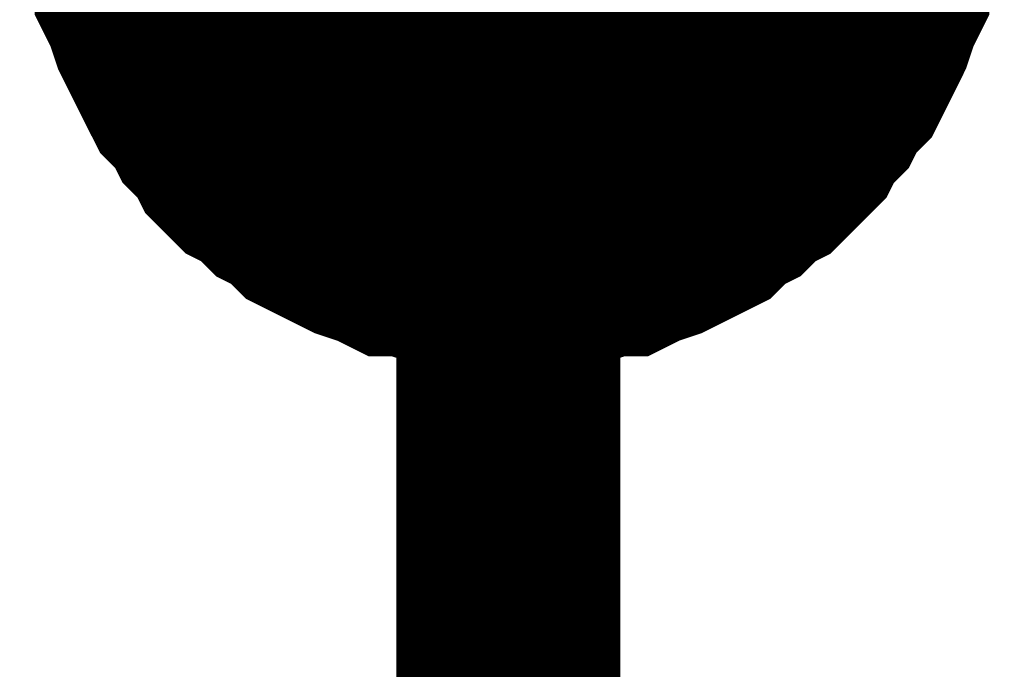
# Model space of a CAD drawing. Header units: inches. Extents: x 0 to 17, y 0 to 11.
# Tile 28 of 256: x 0.9749 to 1.0268, y 5.4582 to 5.4924. Entities that reach past the tile are written whole.
import ezdxf

# ---------------------------------------------------------------- set-up
doc = ezdxf.new("R2010")
doc.units = ezdxf.units.IN
doc.header["$MEASUREMENT"] = 0
doc.layers.add('Sheet', color=255, linetype='Continuous')

msp = doc.modelspace()

# ---------------------------------------------------------------- linework, layer by layer
at = {"layer": 'Sheet'}
for points in [[(1.000653, 5.599913, 0.0118, 0.0118, 0), (1.000653, 5.5, 0.0118, 0.0118, 0), (1.000653, 5.39969, 0.0118, 0.0118, 0)], [(1.000653, 5.479779, 0.0118, 0.0118, 0), (0.999464, 5.479779, 0.0118, 0.0118, 0), (0.998671, 5.479779, 0.0118, 0.0118, 0), (0.997481, 5.480176, 0.0118, 0.0118, 0), (0.996688, 5.480176, 0.0118, 0.0118, 0), (0.995499, 5.480572, 0.0118, 0.0118, 0), (0.994706, 5.480572, 0.0118, 0.0118, 0), (0.993913, 5.480969, 0.0118, 0.0118, 0), (0.992724, 5.481365, 0.0118, 0.0118, 0), (0.991931, 5.481762, 0.0118, 0.0118, 0), (0.991138, 5.482158, 0.0118, 0.0118, 0), (0.990345, 5.482555, 0.0118, 0.0118, 0), (0.989552, 5.483348, 0.0118, 0.0118, 0), (0.988759, 5.483744, 0.0118, 0.0118, 0), (0.987966, 5.484537, 0.0118, 0.0118, 0), (0.987174, 5.484934, 0.0118, 0.0118, 0), (0.986381, 5.485727, 0.0118, 0.0118, 0), (0.985984, 5.48652, 0.0118, 0.0118, 0), (0.985191, 5.487313, 0.0118, 0.0118, 0), (0.984795, 5.488106, 0.0118, 0.0118, 0), (0.984002, 5.488899, 0.0118, 0.0118, 0), (0.983605, 5.489691, 0.0118, 0.0118, 0), (0.983209, 5.490484, 0.0118, 0.0118, 0), (0.982812, 5.491277, 0.0118, 0.0118, 0), (0.982416, 5.49207, 0.0118, 0.0118, 0), (0.98202, 5.49326, 0.0118, 0.0118, 0), (0.981623, 5.494053, 0.0118, 0.0118, 0), (0.981623, 5.494846, 0.0118, 0.0118, 0), (0.981227, 5.496035, 0.0118, 0.0118, 0), (0.981227, 5.496828, 0.0118, 0.0118, 0), (0.98083, 5.498018, 0.0118, 0.0118, 0), (0.98083, 5.498811, 0.0118, 0.0118, 0)], [(1.000653, 5.479779, 0.0118, 0.0118, 0), (0.999464, 5.479779, 0.0118, 0.0118, 0), (0.998671, 5.479779, 0.0118, 0.0118, 0), (0.997481, 5.480176, 0.0118, 0.0118, 0), (0.996688, 5.480176, 0.0118, 0.0118, 0), (0.995499, 5.480572, 0.0118, 0.0118, 0), (0.994706, 5.480572, 0.0118, 0.0118, 0), (0.993913, 5.480969, 0.0118, 0.0118, 0), (0.992724, 5.481365, 0.0118, 0.0118, 0), (0.991931, 5.481762, 0.0118, 0.0118, 0), (0.991138, 5.482158, 0.0118, 0.0118, 0), (0.990345, 5.482555, 0.0118, 0.0118, 0), (0.989552, 5.483348, 0.0118, 0.0118, 0), (0.988759, 5.483744, 0.0118, 0.0118, 0), (0.987966, 5.484537, 0.0118, 0.0118, 0), (0.987174, 5.484934, 0.0118, 0.0118, 0), (0.986381, 5.485727, 0.0118, 0.0118, 0), (0.985984, 5.48652, 0.0118, 0.0118, 0), (0.985191, 5.487313, 0.0118, 0.0118, 0), (0.984795, 5.488106, 0.0118, 0.0118, 0), (0.984002, 5.488899, 0.0118, 0.0118, 0), (0.983605, 5.489691, 0.0118, 0.0118, 0), (0.983209, 5.490484, 0.0118, 0.0118, 0), (0.982812, 5.491277, 0.0118, 0.0118, 0), (0.982416, 5.49207, 0.0118, 0.0118, 0), (0.98202, 5.49326, 0.0118, 0.0118, 0), (0.981623, 5.494053, 0.0118, 0.0118, 0), (0.981623, 5.494846, 0.0118, 0.0118, 0), (0.981227, 5.496035, 0.0118, 0.0118, 0), (0.981227, 5.496828, 0.0118, 0.0118, 0), (0.98083, 5.498018, 0.0118, 0.0118, 0), (0.98083, 5.498811, 0.0118, 0.0118, 0)], [(1.000653, 5.479779, 0.0118, 0.0118, 0), (0.999464, 5.479779, 0.0118, 0.0118, 0), (0.998671, 5.479779, 0.0118, 0.0118, 0), (0.997481, 5.480176, 0.0118, 0.0118, 0), (0.996688, 5.480176, 0.0118, 0.0118, 0), (0.995499, 5.480572, 0.0118, 0.0118, 0), (0.994706, 5.480572, 0.0118, 0.0118, 0), (0.993913, 5.480969, 0.0118, 0.0118, 0), (0.992724, 5.481365, 0.0118, 0.0118, 0), (0.991931, 5.481762, 0.0118, 0.0118, 0), (0.991138, 5.482158, 0.0118, 0.0118, 0), (0.990345, 5.482555, 0.0118, 0.0118, 0), (0.989552, 5.483348, 0.0118, 0.0118, 0), (0.988759, 5.483744, 0.0118, 0.0118, 0), (0.987966, 5.484537, 0.0118, 0.0118, 0), (0.987174, 5.484934, 0.0118, 0.0118, 0), (0.986381, 5.485727, 0.0118, 0.0118, 0), (0.985984, 5.48652, 0.0118, 0.0118, 0), (0.985191, 5.487313, 0.0118, 0.0118, 0), (0.984795, 5.488106, 0.0118, 0.0118, 0), (0.984002, 5.488899, 0.0118, 0.0118, 0), (0.983605, 5.489691, 0.0118, 0.0118, 0), (0.983209, 5.490484, 0.0118, 0.0118, 0), (0.982812, 5.491277, 0.0118, 0.0118, 0), (0.982416, 5.49207, 0.0118, 0.0118, 0), (0.98202, 5.49326, 0.0118, 0.0118, 0), (0.981623, 5.494053, 0.0118, 0.0118, 0), (0.981623, 5.494846, 0.0118, 0.0118, 0), (0.981227, 5.496035, 0.0118, 0.0118, 0), (0.981227, 5.496828, 0.0118, 0.0118, 0), (0.98083, 5.498018, 0.0118, 0.0118, 0), (0.98083, 5.498811, 0.0118, 0.0118, 0)], [(1.000653, 5.479779, 0.0118, 0.0118, 0), (0.999464, 5.479779, 0.0118, 0.0118, 0), (0.998671, 5.479779, 0.0118, 0.0118, 0), (0.997481, 5.480176, 0.0118, 0.0118, 0), (0.996688, 5.480176, 0.0118, 0.0118, 0), (0.995499, 5.480572, 0.0118, 0.0118, 0), (0.994706, 5.480572, 0.0118, 0.0118, 0), (0.993913, 5.480969, 0.0118, 0.0118, 0), (0.992724, 5.481365, 0.0118, 0.0118, 0), (0.991931, 5.481762, 0.0118, 0.0118, 0), (0.991138, 5.482158, 0.0118, 0.0118, 0), (0.990345, 5.482555, 0.0118, 0.0118, 0), (0.989552, 5.483348, 0.0118, 0.0118, 0), (0.988759, 5.483744, 0.0118, 0.0118, 0), (0.987966, 5.484537, 0.0118, 0.0118, 0), (0.987174, 5.484934, 0.0118, 0.0118, 0), (0.986381, 5.485727, 0.0118, 0.0118, 0), (0.985984, 5.48652, 0.0118, 0.0118, 0), (0.985191, 5.487313, 0.0118, 0.0118, 0), (0.984795, 5.488106, 0.0118, 0.0118, 0), (0.984002, 5.488899, 0.0118, 0.0118, 0), (0.983605, 5.489691, 0.0118, 0.0118, 0), (0.983209, 5.490484, 0.0118, 0.0118, 0), (0.982812, 5.491277, 0.0118, 0.0118, 0), (0.982416, 5.49207, 0.0118, 0.0118, 0), (0.98202, 5.49326, 0.0118, 0.0118, 0), (0.981623, 5.494053, 0.0118, 0.0118, 0), (0.981623, 5.494846, 0.0118, 0.0118, 0), (0.981227, 5.496035, 0.0118, 0.0118, 0), (0.981227, 5.496828, 0.0118, 0.0118, 0), (0.98083, 5.498018, 0.0118, 0.0118, 0), (0.98083, 5.498811, 0.0118, 0.0118, 0)], [(1.020872, 5.498811, 0.0118, 0.0118, 0), (1.020872, 5.498018, 0.0118, 0.0118, 0), (1.020476, 5.496828, 0.0118, 0.0118, 0), (1.020476, 5.496035, 0.0118, 0.0118, 0), (1.020079, 5.494846, 0.0118, 0.0118, 0), (1.020079, 5.494053, 0.0118, 0.0118, 0), (1.019683, 5.49326, 0.0118, 0.0118, 0), (1.019286, 5.49207, 0.0118, 0.0118, 0), (1.01889, 5.491277, 0.0118, 0.0118, 0), (1.018493, 5.490484, 0.0118, 0.0118, 0), (1.018097, 5.489691, 0.0118, 0.0118, 0), (1.017304, 5.488899, 0.0118, 0.0118, 0), (1.016908, 5.488106, 0.0118, 0.0118, 0), (1.016115, 5.487313, 0.0118, 0.0118, 0), (1.015718, 5.48652, 0.0118, 0.0118, 0), (1.014925, 5.485727, 0.0118, 0.0118, 0), (1.014132, 5.484934, 0.0118, 0.0118, 0), (1.01334, 5.484537, 0.0118, 0.0118, 0), (1.012547, 5.483744, 0.0118, 0.0118, 0), (1.011754, 5.483348, 0.0118, 0.0118, 0), (1.010961, 5.482555, 0.0118, 0.0118, 0), (1.010168, 5.482158, 0.0118, 0.0118, 0), (1.009375, 5.481762, 0.0118, 0.0118, 0), (1.008582, 5.481365, 0.0118, 0.0118, 0), (1.007393, 5.480969, 0.0118, 0.0118, 0), (1.0066, 5.480572, 0.0118, 0.0118, 0), (1.005807, 5.480572, 0.0118, 0.0118, 0), (1.004618, 5.480176, 0.0118, 0.0118, 0), (1.003825, 5.480176, 0.0118, 0.0118, 0), (1.002635, 5.479779, 0.0118, 0.0118, 0), (1.001842, 5.479779, 0.0118, 0.0118, 0), (1.000653, 5.479779, 0.0118, 0.0118, 0)], [(1.020872, 5.498811, 0.0118, 0.0118, 0), (1.020872, 5.498018, 0.0118, 0.0118, 0), (1.020476, 5.496828, 0.0118, 0.0118, 0), (1.020476, 5.496035, 0.0118, 0.0118, 0), (1.020079, 5.494846, 0.0118, 0.0118, 0), (1.020079, 5.494053, 0.0118, 0.0118, 0), (1.019683, 5.49326, 0.0118, 0.0118, 0), (1.019286, 5.49207, 0.0118, 0.0118, 0), (1.01889, 5.491277, 0.0118, 0.0118, 0), (1.018493, 5.490484, 0.0118, 0.0118, 0), (1.018097, 5.489691, 0.0118, 0.0118, 0), (1.017304, 5.488899, 0.0118, 0.0118, 0), (1.016908, 5.488106, 0.0118, 0.0118, 0), (1.016115, 5.487313, 0.0118, 0.0118, 0), (1.015718, 5.48652, 0.0118, 0.0118, 0), (1.014925, 5.485727, 0.0118, 0.0118, 0), (1.014132, 5.484934, 0.0118, 0.0118, 0), (1.01334, 5.484537, 0.0118, 0.0118, 0), (1.012547, 5.483744, 0.0118, 0.0118, 0), (1.011754, 5.483348, 0.0118, 0.0118, 0), (1.010961, 5.482555, 0.0118, 0.0118, 0), (1.010168, 5.482158, 0.0118, 0.0118, 0), (1.009375, 5.481762, 0.0118, 0.0118, 0), (1.008582, 5.481365, 0.0118, 0.0118, 0), (1.007393, 5.480969, 0.0118, 0.0118, 0), (1.0066, 5.480572, 0.0118, 0.0118, 0), (1.005807, 5.480572, 0.0118, 0.0118, 0), (1.004618, 5.480176, 0.0118, 0.0118, 0), (1.003825, 5.480176, 0.0118, 0.0118, 0), (1.002635, 5.479779, 0.0118, 0.0118, 0), (1.001842, 5.479779, 0.0118, 0.0118, 0), (1.000653, 5.479779, 0.0118, 0.0118, 0)], [(1.020872, 5.498811, 0.0118, 0.0118, 0), (1.020872, 5.498018, 0.0118, 0.0118, 0), (1.020476, 5.496828, 0.0118, 0.0118, 0), (1.020476, 5.496035, 0.0118, 0.0118, 0), (1.020079, 5.494846, 0.0118, 0.0118, 0), (1.020079, 5.494053, 0.0118, 0.0118, 0), (1.019683, 5.49326, 0.0118, 0.0118, 0), (1.019286, 5.49207, 0.0118, 0.0118, 0), (1.01889, 5.491277, 0.0118, 0.0118, 0), (1.018493, 5.490484, 0.0118, 0.0118, 0), (1.018097, 5.489691, 0.0118, 0.0118, 0), (1.017304, 5.488899, 0.0118, 0.0118, 0), (1.016908, 5.488106, 0.0118, 0.0118, 0), (1.016115, 5.487313, 0.0118, 0.0118, 0), (1.015718, 5.48652, 0.0118, 0.0118, 0), (1.014925, 5.485727, 0.0118, 0.0118, 0), (1.014132, 5.484934, 0.0118, 0.0118, 0), (1.01334, 5.484537, 0.0118, 0.0118, 0), (1.012547, 5.483744, 0.0118, 0.0118, 0), (1.011754, 5.483348, 0.0118, 0.0118, 0), (1.010961, 5.482555, 0.0118, 0.0118, 0), (1.010168, 5.482158, 0.0118, 0.0118, 0), (1.009375, 5.481762, 0.0118, 0.0118, 0), (1.008582, 5.481365, 0.0118, 0.0118, 0), (1.007393, 5.480969, 0.0118, 0.0118, 0), (1.0066, 5.480572, 0.0118, 0.0118, 0), (1.005807, 5.480572, 0.0118, 0.0118, 0), (1.004618, 5.480176, 0.0118, 0.0118, 0), (1.003825, 5.480176, 0.0118, 0.0118, 0), (1.002635, 5.479779, 0.0118, 0.0118, 0), (1.001842, 5.479779, 0.0118, 0.0118, 0), (1.000653, 5.479779, 0.0118, 0.0118, 0)], [(1.020872, 5.498811, 0.0118, 0.0118, 0), (1.020872, 5.498018, 0.0118, 0.0118, 0), (1.020476, 5.496828, 0.0118, 0.0118, 0), (1.020476, 5.496035, 0.0118, 0.0118, 0), (1.020079, 5.494846, 0.0118, 0.0118, 0), (1.020079, 5.494053, 0.0118, 0.0118, 0), (1.019683, 5.49326, 0.0118, 0.0118, 0), (1.019286, 5.49207, 0.0118, 0.0118, 0), (1.01889, 5.491277, 0.0118, 0.0118, 0), (1.018493, 5.490484, 0.0118, 0.0118, 0), (1.018097, 5.489691, 0.0118, 0.0118, 0), (1.017304, 5.488899, 0.0118, 0.0118, 0), (1.016908, 5.488106, 0.0118, 0.0118, 0), (1.016115, 5.487313, 0.0118, 0.0118, 0), (1.015718, 5.48652, 0.0118, 0.0118, 0), (1.014925, 5.485727, 0.0118, 0.0118, 0), (1.014132, 5.484934, 0.0118, 0.0118, 0), (1.01334, 5.484537, 0.0118, 0.0118, 0), (1.012547, 5.483744, 0.0118, 0.0118, 0), (1.011754, 5.483348, 0.0118, 0.0118, 0), (1.010961, 5.482555, 0.0118, 0.0118, 0), (1.010168, 5.482158, 0.0118, 0.0118, 0), (1.009375, 5.481762, 0.0118, 0.0118, 0), (1.008582, 5.481365, 0.0118, 0.0118, 0), (1.007393, 5.480969, 0.0118, 0.0118, 0), (1.0066, 5.480572, 0.0118, 0.0118, 0), (1.005807, 5.480572, 0.0118, 0.0118, 0), (1.004618, 5.480176, 0.0118, 0.0118, 0), (1.003825, 5.480176, 0.0118, 0.0118, 0), (1.002635, 5.479779, 0.0118, 0.0118, 0), (1.001842, 5.479779, 0.0118, 0.0118, 0), (1.000653, 5.479779, 0.0118, 0.0118, 0)], [(1.000653, 5.479779, 0.0039, 0.0039, 0), (0.999464, 5.479779, 0.0039, 0.0039, 0), (0.998671, 5.479779, 0.0039, 0.0039, 0), (0.997481, 5.480176, 0.0039, 0.0039, 0), (0.996688, 5.480176, 0.0039, 0.0039, 0), (0.995499, 5.480572, 0.0039, 0.0039, 0), (0.994706, 5.480572, 0.0039, 0.0039, 0), (0.993913, 5.480969, 0.0039, 0.0039, 0), (0.992724, 5.481365, 0.0039, 0.0039, 0), (0.991931, 5.481762, 0.0039, 0.0039, 0), (0.991138, 5.482158, 0.0039, 0.0039, 0), (0.990345, 5.482555, 0.0039, 0.0039, 0), (0.989552, 5.483348, 0.0039, 0.0039, 0), (0.988759, 5.483744, 0.0039, 0.0039, 0), (0.987966, 5.484537, 0.0039, 0.0039, 0), (0.987174, 5.484934, 0.0039, 0.0039, 0), (0.986381, 5.485727, 0.0039, 0.0039, 0), (0.985984, 5.48652, 0.0039, 0.0039, 0), (0.985191, 5.487313, 0.0039, 0.0039, 0), (0.984795, 5.488106, 0.0039, 0.0039, 0), (0.984002, 5.488899, 0.0039, 0.0039, 0), (0.983605, 5.489691, 0.0039, 0.0039, 0), (0.983209, 5.490484, 0.0039, 0.0039, 0), (0.982812, 5.491277, 0.0039, 0.0039, 0), (0.982416, 5.49207, 0.0039, 0.0039, 0), (0.98202, 5.49326, 0.0039, 0.0039, 0), (0.981623, 5.494053, 0.0039, 0.0039, 0), (0.981623, 5.494846, 0.0039, 0.0039, 0)], [(1.000653, 5.479779, 0.0039, 0.0039, 0), (0.999464, 5.479779, 0.0039, 0.0039, 0), (0.998671, 5.479779, 0.0039, 0.0039, 0), (0.997481, 5.480176, 0.0039, 0.0039, 0), (0.996688, 5.480176, 0.0039, 0.0039, 0), (0.995499, 5.480572, 0.0039, 0.0039, 0), (0.994706, 5.480572, 0.0039, 0.0039, 0), (0.993913, 5.480969, 0.0039, 0.0039, 0), (0.992724, 5.481365, 0.0039, 0.0039, 0), (0.991931, 5.481762, 0.0039, 0.0039, 0), (0.991138, 5.482158, 0.0039, 0.0039, 0), (0.990345, 5.482555, 0.0039, 0.0039, 0), (0.989552, 5.483348, 0.0039, 0.0039, 0), (0.988759, 5.483744, 0.0039, 0.0039, 0), (0.987966, 5.484537, 0.0039, 0.0039, 0), (0.987174, 5.484934, 0.0039, 0.0039, 0), (0.986381, 5.485727, 0.0039, 0.0039, 0), (0.985984, 5.48652, 0.0039, 0.0039, 0), (0.985191, 5.487313, 0.0039, 0.0039, 0), (0.984795, 5.488106, 0.0039, 0.0039, 0), (0.984002, 5.488899, 0.0039, 0.0039, 0), (0.983605, 5.489691, 0.0039, 0.0039, 0), (0.983209, 5.490484, 0.0039, 0.0039, 0), (0.982812, 5.491277, 0.0039, 0.0039, 0), (0.982416, 5.49207, 0.0039, 0.0039, 0), (0.98202, 5.49326, 0.0039, 0.0039, 0), (0.981623, 5.494053, 0.0039, 0.0039, 0), (0.981623, 5.494846, 0.0039, 0.0039, 0)], [(1.000653, 5.479779, 0.0039, 0.0039, 0), (0.999464, 5.479779, 0.0039, 0.0039, 0), (0.998671, 5.479779, 0.0039, 0.0039, 0), (0.997481, 5.480176, 0.0039, 0.0039, 0), (0.996688, 5.480176, 0.0039, 0.0039, 0), (0.995499, 5.480572, 0.0039, 0.0039, 0), (0.994706, 5.480572, 0.0039, 0.0039, 0), (0.993913, 5.480969, 0.0039, 0.0039, 0), (0.992724, 5.481365, 0.0039, 0.0039, 0), (0.991931, 5.481762, 0.0039, 0.0039, 0), (0.991138, 5.482158, 0.0039, 0.0039, 0), (0.990345, 5.482555, 0.0039, 0.0039, 0), (0.989552, 5.483348, 0.0039, 0.0039, 0), (0.988759, 5.483744, 0.0039, 0.0039, 0), (0.987966, 5.484537, 0.0039, 0.0039, 0), (0.987174, 5.484934, 0.0039, 0.0039, 0), (0.986381, 5.485727, 0.0039, 0.0039, 0), (0.985984, 5.48652, 0.0039, 0.0039, 0), (0.985191, 5.487313, 0.0039, 0.0039, 0), (0.984795, 5.488106, 0.0039, 0.0039, 0), (0.984002, 5.488899, 0.0039, 0.0039, 0), (0.983605, 5.489691, 0.0039, 0.0039, 0), (0.983209, 5.490484, 0.0039, 0.0039, 0), (0.982812, 5.491277, 0.0039, 0.0039, 0), (0.982416, 5.49207, 0.0039, 0.0039, 0), (0.98202, 5.49326, 0.0039, 0.0039, 0), (0.981623, 5.494053, 0.0039, 0.0039, 0), (0.981623, 5.494846, 0.0039, 0.0039, 0)], [(1.000653, 5.479779, 0.0039, 0.0039, 0), (0.999464, 5.479779, 0.0039, 0.0039, 0), (0.998671, 5.479779, 0.0039, 0.0039, 0), (0.997481, 5.480176, 0.0039, 0.0039, 0), (0.996688, 5.480176, 0.0039, 0.0039, 0), (0.995499, 5.480572, 0.0039, 0.0039, 0), (0.994706, 5.480572, 0.0039, 0.0039, 0), (0.993913, 5.480969, 0.0039, 0.0039, 0), (0.992724, 5.481365, 0.0039, 0.0039, 0), (0.991931, 5.481762, 0.0039, 0.0039, 0), (0.991138, 5.482158, 0.0039, 0.0039, 0), (0.990345, 5.482555, 0.0039, 0.0039, 0), (0.989552, 5.483348, 0.0039, 0.0039, 0), (0.988759, 5.483744, 0.0039, 0.0039, 0), (0.987966, 5.484537, 0.0039, 0.0039, 0), (0.987174, 5.484934, 0.0039, 0.0039, 0), (0.986381, 5.485727, 0.0039, 0.0039, 0), (0.985984, 5.48652, 0.0039, 0.0039, 0), (0.985191, 5.487313, 0.0039, 0.0039, 0), (0.984795, 5.488106, 0.0039, 0.0039, 0), (0.984002, 5.488899, 0.0039, 0.0039, 0), (0.983605, 5.489691, 0.0039, 0.0039, 0), (0.983209, 5.490484, 0.0039, 0.0039, 0), (0.982812, 5.491277, 0.0039, 0.0039, 0), (0.982416, 5.49207, 0.0039, 0.0039, 0), (0.98202, 5.49326, 0.0039, 0.0039, 0), (0.981623, 5.494053, 0.0039, 0.0039, 0), (0.981623, 5.494846, 0.0039, 0.0039, 0)], [(1.020079, 5.494846, 0.0039, 0.0039, 0), (1.020079, 5.494053, 0.0039, 0.0039, 0), (1.019683, 5.49326, 0.0039, 0.0039, 0), (1.019286, 5.49207, 0.0039, 0.0039, 0), (1.01889, 5.491277, 0.0039, 0.0039, 0), (1.018493, 5.490484, 0.0039, 0.0039, 0), (1.018097, 5.489691, 0.0039, 0.0039, 0), (1.017304, 5.488899, 0.0039, 0.0039, 0), (1.016908, 5.488106, 0.0039, 0.0039, 0), (1.016115, 5.487313, 0.0039, 0.0039, 0), (1.015718, 5.48652, 0.0039, 0.0039, 0), (1.014925, 5.485727, 0.0039, 0.0039, 0), (1.014132, 5.484934, 0.0039, 0.0039, 0), (1.01334, 5.484537, 0.0039, 0.0039, 0), (1.012547, 5.483744, 0.0039, 0.0039, 0), (1.011754, 5.483348, 0.0039, 0.0039, 0), (1.010961, 5.482555, 0.0039, 0.0039, 0), (1.010168, 5.482158, 0.0039, 0.0039, 0), (1.009375, 5.481762, 0.0039, 0.0039, 0), (1.008582, 5.481365, 0.0039, 0.0039, 0), (1.007393, 5.480969, 0.0039, 0.0039, 0), (1.0066, 5.480572, 0.0039, 0.0039, 0), (1.005807, 5.480572, 0.0039, 0.0039, 0), (1.004618, 5.480176, 0.0039, 0.0039, 0), (1.003825, 5.480176, 0.0039, 0.0039, 0), (1.002635, 5.479779, 0.0039, 0.0039, 0), (1.001842, 5.479779, 0.0039, 0.0039, 0), (1.000653, 5.479779, 0.0039, 0.0039, 0)], [(1.020079, 5.494846, 0.0039, 0.0039, 0), (1.020079, 5.494053, 0.0039, 0.0039, 0), (1.019683, 5.49326, 0.0039, 0.0039, 0), (1.019286, 5.49207, 0.0039, 0.0039, 0), (1.01889, 5.491277, 0.0039, 0.0039, 0), (1.018493, 5.490484, 0.0039, 0.0039, 0), (1.018097, 5.489691, 0.0039, 0.0039, 0), (1.017304, 5.488899, 0.0039, 0.0039, 0), (1.016908, 5.488106, 0.0039, 0.0039, 0), (1.016115, 5.487313, 0.0039, 0.0039, 0), (1.015718, 5.48652, 0.0039, 0.0039, 0), (1.014925, 5.485727, 0.0039, 0.0039, 0), (1.014132, 5.484934, 0.0039, 0.0039, 0), (1.01334, 5.484537, 0.0039, 0.0039, 0), (1.012547, 5.483744, 0.0039, 0.0039, 0), (1.011754, 5.483348, 0.0039, 0.0039, 0), (1.010961, 5.482555, 0.0039, 0.0039, 0), (1.010168, 5.482158, 0.0039, 0.0039, 0), (1.009375, 5.481762, 0.0039, 0.0039, 0), (1.008582, 5.481365, 0.0039, 0.0039, 0), (1.007393, 5.480969, 0.0039, 0.0039, 0), (1.0066, 5.480572, 0.0039, 0.0039, 0), (1.005807, 5.480572, 0.0039, 0.0039, 0), (1.004618, 5.480176, 0.0039, 0.0039, 0), (1.003825, 5.480176, 0.0039, 0.0039, 0), (1.002635, 5.479779, 0.0039, 0.0039, 0), (1.001842, 5.479779, 0.0039, 0.0039, 0), (1.000653, 5.479779, 0.0039, 0.0039, 0)], [(1.020079, 5.494846, 0.0039, 0.0039, 0), (1.020079, 5.494053, 0.0039, 0.0039, 0), (1.019683, 5.49326, 0.0039, 0.0039, 0), (1.019286, 5.49207, 0.0039, 0.0039, 0), (1.01889, 5.491277, 0.0039, 0.0039, 0), (1.018493, 5.490484, 0.0039, 0.0039, 0), (1.018097, 5.489691, 0.0039, 0.0039, 0), (1.017304, 5.488899, 0.0039, 0.0039, 0), (1.016908, 5.488106, 0.0039, 0.0039, 0), (1.016115, 5.487313, 0.0039, 0.0039, 0), (1.015718, 5.48652, 0.0039, 0.0039, 0), (1.014925, 5.485727, 0.0039, 0.0039, 0), (1.014132, 5.484934, 0.0039, 0.0039, 0), (1.01334, 5.484537, 0.0039, 0.0039, 0), (1.012547, 5.483744, 0.0039, 0.0039, 0), (1.011754, 5.483348, 0.0039, 0.0039, 0), (1.010961, 5.482555, 0.0039, 0.0039, 0), (1.010168, 5.482158, 0.0039, 0.0039, 0), (1.009375, 5.481762, 0.0039, 0.0039, 0), (1.008582, 5.481365, 0.0039, 0.0039, 0), (1.007393, 5.480969, 0.0039, 0.0039, 0), (1.0066, 5.480572, 0.0039, 0.0039, 0), (1.005807, 5.480572, 0.0039, 0.0039, 0), (1.004618, 5.480176, 0.0039, 0.0039, 0), (1.003825, 5.480176, 0.0039, 0.0039, 0), (1.002635, 5.479779, 0.0039, 0.0039, 0), (1.001842, 5.479779, 0.0039, 0.0039, 0), (1.000653, 5.479779, 0.0039, 0.0039, 0)], [(1.020079, 5.494846, 0.0039, 0.0039, 0), (1.020079, 5.494053, 0.0039, 0.0039, 0), (1.019683, 5.49326, 0.0039, 0.0039, 0), (1.019286, 5.49207, 0.0039, 0.0039, 0), (1.01889, 5.491277, 0.0039, 0.0039, 0), (1.018493, 5.490484, 0.0039, 0.0039, 0), (1.018097, 5.489691, 0.0039, 0.0039, 0), (1.017304, 5.488899, 0.0039, 0.0039, 0), (1.016908, 5.488106, 0.0039, 0.0039, 0), (1.016115, 5.487313, 0.0039, 0.0039, 0), (1.015718, 5.48652, 0.0039, 0.0039, 0), (1.014925, 5.485727, 0.0039, 0.0039, 0), (1.014132, 5.484934, 0.0039, 0.0039, 0), (1.01334, 5.484537, 0.0039, 0.0039, 0), (1.012547, 5.483744, 0.0039, 0.0039, 0), (1.011754, 5.483348, 0.0039, 0.0039, 0), (1.010961, 5.482555, 0.0039, 0.0039, 0), (1.010168, 5.482158, 0.0039, 0.0039, 0), (1.009375, 5.481762, 0.0039, 0.0039, 0), (1.008582, 5.481365, 0.0039, 0.0039, 0), (1.007393, 5.480969, 0.0039, 0.0039, 0), (1.0066, 5.480572, 0.0039, 0.0039, 0), (1.005807, 5.480572, 0.0039, 0.0039, 0), (1.004618, 5.480176, 0.0039, 0.0039, 0), (1.003825, 5.480176, 0.0039, 0.0039, 0), (1.002635, 5.479779, 0.0039, 0.0039, 0), (1.001842, 5.479779, 0.0039, 0.0039, 0), (1.000653, 5.479779, 0.0039, 0.0039, 0)]]:
    msp.add_lwpolyline(points, format="xyseb", dxfattribs=at)
msp.add_lwpolyline([(0.99, 5.5, 0.02, 0.02, 1), (1.01, 5.5, 0.02, 0.02, 1)], format="xyseb", close=True, dxfattribs=at)

doc.saveas('drawing.dxf')
